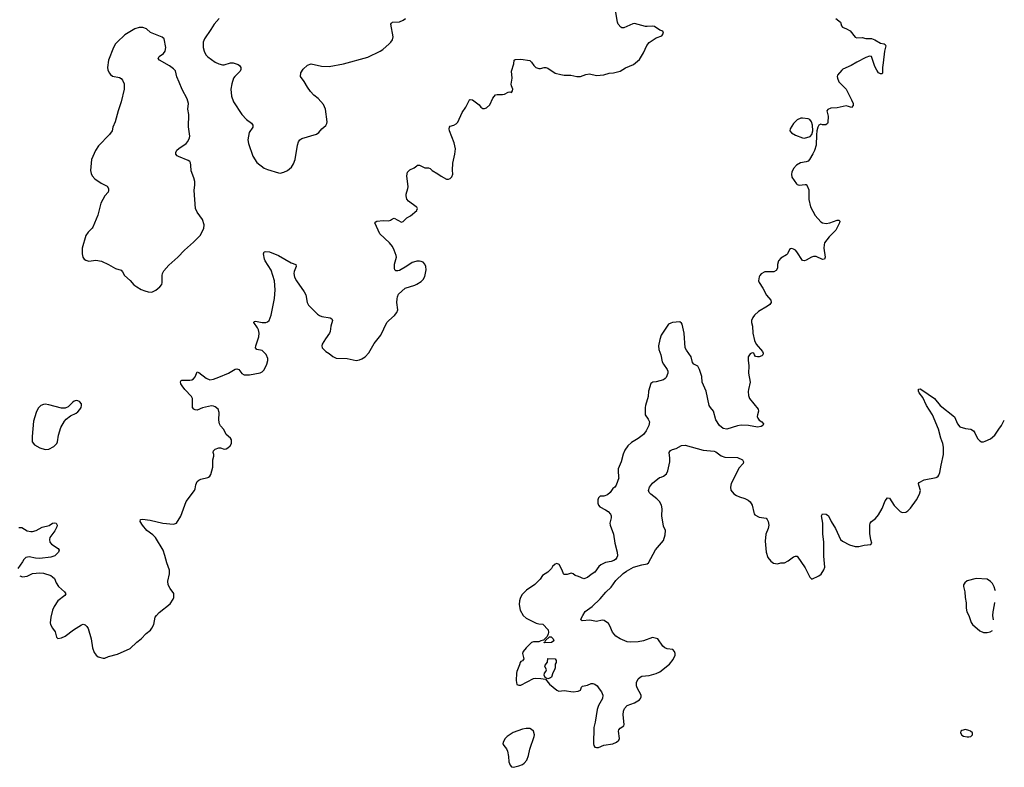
# Model space of a CAD drawing. Header units: inches. Extents: x 1682510 to 1839368, y 640758 to 791543.
# Tile 137 of 186: x 1825607 to 1836501, y 686791 to 695058. Entities that reach past the tile are written whole.
import ezdxf

# ---------------------------------------------------------------- set-up
doc = ezdxf.new("R2010")
doc.units = ezdxf.units.IN
doc.header["$MEASUREMENT"] = 0
for name, color, linetype in [('B8628', 7, 'Continuous'), ('B8629', 7, 'Continuous'), ('B8638', 7, 'Continuous'), ('B8639', 7, 'Continuous')]:
    doc.layers.add(name, color=color, linetype=linetype)

msp = doc.modelspace()

# ---------------------------------------------------------------- linework, layer by layer
at = {"layer": 'B8628', "color": 6, "elevation": 500}
for points in [[(1825607, 688907), (1825637, 688897), (1825690, 688904), (1825750, 688933), (1825830, 688940), (1825870, 688936), (1825950, 688910), (1825970, 688898), (1825990, 688877), (1826009, 688829), (1826037, 688790), (1826104, 688730), (1826117, 688710), (1826106, 688690), (1826030, 688630), (1825987, 688570), (1825970, 688530), (1825953, 688450), (1825945, 688390), (1825949, 688370), (1825970, 688331), (1826000, 688290), (1826014, 688230), (1826030, 688214), (1826070, 688222), (1826110, 688241), (1826202, 688310), (1826290, 688367), (1826310, 688372), (1826330, 688366), (1826350, 688348), (1826365, 688325), (1826399, 688210), (1826412, 688110), (1826430, 688061), (1826453, 688030), (1826474, 688014), (1826530, 687998), (1826550, 687999), (1826590, 688016), (1826690, 688042), (1826830, 688105), (1826904, 688176), (1826951, 688210), (1827006, 688270), (1827054, 688306), (1827070, 688328), (1827090, 688370), (1827107, 688450), (1827119, 688470), (1827150, 688502), (1827270, 688599), (1827306, 688650), (1827313, 688670), (1827312, 688712), (1827270, 688767), (1827250, 688810), (1827247, 688850), (1827264, 688930), (1827264, 688970), (1827233, 689053), (1827213, 689133), (1827193, 689190), (1827108, 689330), (1827080, 689360), (1827012, 689410), (1826967, 689470), (1826941, 689510), (1826945, 689530), (1826967, 689533), (1827050, 689524), (1827191, 689489), (1827310, 689479), (1827340, 689490), (1827390, 689568), (1827450, 689730), (1827540, 689850), (1827548, 689870), (1827554, 689914), (1827570, 689950), (1827590, 689967), (1827610, 689977), (1827690, 689996), (1827695, 690000)], [(1825598, 689442), (1825630, 689441), (1825690, 689405), (1825730, 689398), (1825750, 689399), (1825790, 689411), (1825854, 689446), (1825934, 689466), (1825970, 689491), (1825990, 689495), (1826010, 689490), (1826022, 689470), (1826016, 689450), (1825995, 689405), (1825942, 689330), (1825937, 689310), (1825942, 689282), (1825958, 689258), (1826032, 689210), (1826042, 689190), (1826036, 689170), (1825995, 689130), (1825950, 689114), (1825830, 689100), (1825782, 689102), (1825710, 689119), (1825673, 689110), (1825653, 689090), (1825638, 689062), (1825587, 688990)]]:
    msp.add_lwpolyline(points, dxfattribs=at)
at = {"layer": 'B8629', "color": 6}
for points, elevation in [([(1827815, 695070), (1827757, 695010), (1827722, 694950), (1827652, 694848), (1827638, 694810), (1827636, 694784), (1827638, 694750), (1827648, 694710), (1827666, 694670), (1827690, 694647), (1827769, 694590), (1827809, 694569), (1827850, 694558), (1827870, 694559), (1827941, 694579), (1827970, 694580), (1828023, 694563), (1828040, 694550), (1828052, 694530), (1828053, 694507), (1828045, 694490), (1827986, 694430), (1827974, 694410), (1827955, 694350), (1827943, 694290), (1827949, 694211), (1827972, 694150), (1828063, 694010), (1828116, 693956), (1828170, 693915), (1828187, 693890), (1828185, 693870), (1828146, 693810), (1828130, 693730), (1828138, 693690), (1828185, 693550), (1828230, 693478), (1828310, 693417), (1828350, 693401), (1828470, 693364), (1828490, 693362), (1828530, 693371), (1828570, 693390), (1828593, 693407), (1828613, 693427), (1828636, 693464), (1828653, 693510), (1828679, 693670), (1828692, 693708), (1828706, 693730), (1828730, 693743), (1828890, 693792), (1828916, 693810), (1828950, 693851), (1828993, 693887), (1829006, 693910), (1829008, 693930), (1828989, 694069), (1828970, 694121), (1828910, 694187), (1828863, 694223), (1828824, 694264), (1828791, 694310), (1828755, 694375), (1828715, 694430), (1828718, 694470), (1828742, 694510), (1828790, 694556), (1828830, 694568), (1828945, 694545), (1829030, 694540), (1829188, 694568), (1829457, 694643), (1829596, 694710), (1829625, 694730), (1829693, 694790), (1829714, 694810), (1829730, 694834), (1829739, 694870), (1829712, 695008), (1829719, 695021), (1829731, 695029), (1829810, 695035), (1829850, 695052), (1829876, 695070)], 600), ([(1830000, 692983), (1829995, 692990), (1829909, 693050), (1829890, 693075), (1829882, 693110), (1829883, 693130), (1829902, 693190), (1829904, 693210), (1829892, 693330), (1829896, 693370), (1829923, 693397), (1829970, 693419), (1830000, 693443)], 500), ([(1830000, 692386), (1829990, 692385), (1829950, 692371), (1829890, 692331), (1829810, 692286), (1829790, 692280), (1829770, 692282), (1829759, 692290), (1829755, 692310), (1829755, 692355), (1829775, 692430), (1829774, 692450), (1829751, 692510), (1829730, 692550), (1829700, 692590), (1829593, 692690), (1829535, 692810), (1829541, 692819), (1829558, 692830), (1829630, 692838), (1829690, 692835), (1829710, 692842), (1829730, 692857), (1829750, 692862), (1829830, 692819), (1829850, 692826), (1829890, 692867), (1829929, 692890), (1830000, 692948)], 500), ([(1827695, 690000), (1827709, 690011), (1827721, 690030), (1827743, 690110), (1827745, 690190), (1827753, 690233), (1827754, 690250), (1827747, 690270), (1827750, 690291), (1827770, 690310), (1827810, 690323), (1827830, 690322), (1827870, 690310), (1827890, 690313), (1827910, 690323), (1827935, 690345), (1827950, 690370), (1827950, 690410), (1827941, 690430), (1827891, 690471), (1827866, 690526), (1827830, 690567), (1827819, 690590), (1827811, 690630), (1827813, 690713), (1827801, 690750), (1827770, 690776), (1827750, 690785), (1827730, 690787), (1827630, 690767), (1827570, 690741), (1827550, 690742), (1827533, 690750), (1827518, 690770), (1827518, 690870), (1827507, 690890), (1827434, 690970), (1827405, 691010), (1827391, 691030), (1827385, 691055), (1827393, 691067), (1827402, 691070), (1827490, 691071), (1827510, 691075), (1827530, 691085), (1827548, 691110), (1827570, 691163), (1827590, 691158), (1827670, 691092), (1827710, 691076), (1827750, 691082), (1827810, 691103), (1827917, 691150), (1827990, 691192), (1828010, 691196), (1828030, 691188), (1828066, 691146), (1828091, 691131), (1828150, 691132), (1828266, 691154), (1828290, 691164), (1828310, 691185), (1828343, 691250), (1828354, 691290), (1828354, 691310), (1828334, 691354), (1828290, 691398), (1828230, 691410), (1828217, 691430), (1828220, 691450), (1828251, 691550), (1828256, 691590), (1828249, 691630), (1828239, 691650), (1828196, 691710), (1828201, 691719), (1828216, 691724), (1828290, 691710), (1828330, 691708), (1828350, 691715), (1828366, 691730), (1828389, 691790), (1828425, 691975), (1828434, 692070), (1828425, 692170), (1828388, 692288), (1828324, 692390), (1828316, 692410), (1828305, 692470), (1828310, 692490), (1828330, 692495), (1828369, 692491), (1828470, 692451), (1828610, 692370), (1828663, 692350), (1828664, 692330), (1828645, 692275), (1828641, 692250), (1828647, 692210), (1828668, 692170), (1828754, 692050), (1828774, 692014), (1828789, 691930), (1828802, 691902), (1828902, 691802), (1828925, 691785), (1828950, 691775), (1829042, 691762), (1829062, 691750), (1829067, 691730), (1829050, 691670), (1829043, 691610), (1829035, 691590), (1828990, 691530), (1828954, 691470), (1828949, 691450), (1828954, 691430), (1828962, 691422), (1828993, 691390), (1829030, 691367), (1829070, 691334), (1829110, 691315), (1829230, 691311), (1829330, 691290), (1829365, 691295), (1829394, 691306), (1829430, 691330), (1829470, 691375), (1829530, 691476), (1829603, 691570), (1829670, 691708), (1829690, 691732), (1829755, 691785), (1829780, 691820), (1829789, 691851), (1829780, 691930), (1829783, 691970), (1829786, 691994), (1829799, 692021), (1829872, 692088), (1829977, 692123), (1830000, 692135)], 500)]:
    msp.add_lwpolyline(points, dxfattribs=dict(at, elevation=elevation))
at = {"layer": 'B8629', "color": 6, "elevation": 600}
for points in [[(1826930, 694971), (1826882, 694958), (1826770, 694890), (1826686, 694810), (1826668, 694790), (1826644, 694750), (1826590, 694610), (1826579, 694530), (1826582, 694502), (1826596, 694470), (1826612, 694452), (1826635, 694435), (1826710, 694417), (1826730, 694406), (1826746, 694390), (1826761, 694350), (1826761, 694290), (1826729, 694149), (1826695, 694050), (1826662, 693930), (1826637, 693870), (1826629, 693830), (1826600, 693790), (1826478, 693662), (1826444, 693610), (1826402, 693510), (1826389, 693390), (1826396, 693356), (1826407, 693330), (1826437, 693297), (1826509, 693250), (1826576, 693216), (1826590, 693190), (1826590, 693170), (1826584, 693150), (1826549, 693110), (1826505, 693030), (1826470, 692896), (1826415, 692765), (1826408, 692752), (1826364, 692710), (1826340, 692670), (1826299, 692530), (1826297, 692470), (1826304, 692430), (1826320, 692410), (1826339, 692399), (1826370, 692388), (1826450, 692400), (1826510, 692388), (1826590, 692352), (1826667, 692307), (1826729, 692289), (1826745, 692270), (1826768, 692228), (1826830, 692172), (1826870, 692127), (1826902, 692102), (1826950, 692075), (1826990, 692061), (1827030, 692049), (1827070, 692045), (1827114, 692066), (1827157, 692103), (1827180, 692130), (1827184, 692150), (1827182, 692230), (1827185, 692250), (1827201, 692279), (1827256, 692344), (1827358, 692430), (1827430, 692510), (1827530, 692596), (1827602, 692670), (1827644, 692750), (1827649, 692790), (1827628, 692850), (1827569, 692929), (1827553, 692970), (1827536, 693170), (1827543, 693230), (1827543, 693270), (1827534, 693310), (1827505, 693385), (1827502, 693450), (1827495, 693475), (1827488, 693488), (1827470, 693502), (1827364, 693544), (1827350, 693551), (1827334, 693570), (1827333, 693590), (1827346, 693614), (1827367, 693633), (1827447, 693690), (1827466, 693710), (1827486, 693750), (1827488, 693770), (1827474, 693874), (1827477, 694010), (1827468, 694070), (1827473, 694130), (1827461, 694181), (1827405, 694285), (1827370, 694367), (1827347, 694427), (1827330, 694491), (1827310, 694515), (1827266, 694546), (1827154, 694610), (1827137, 694630), (1827149, 694650), (1827197, 694683), (1827215, 694710), (1827224, 694750), (1827207, 694847), (1827184, 694864), (1827055, 694915), (1827010, 694958), (1826970, 694970)], [(1826230, 690846), (1826210, 690839), (1826190, 690826), (1826142, 690778), (1826110, 690761), (1826070, 690761), (1825930, 690800), (1825890, 690805), (1825870, 690802), (1825841, 690790), (1825810, 690761), (1825790, 690713), (1825761, 690619), (1825743, 690450), (1825746, 690390), (1825770, 690358), (1825830, 690325), (1825890, 690304), (1825930, 690308), (1825983, 690337), (1826016, 690370), (1826026, 690390), (1826036, 690464), (1826061, 690550), (1826101, 690619), (1826120, 690640), (1826170, 690679), (1826230, 690706), (1826250, 690721), (1826272, 690748), (1826286, 690770), (1826291, 690790), (1826290, 690810), (1826270, 690835), (1826250, 690844)]]:
    msp.add_lwpolyline(points, close=True, dxfattribs=at)
at = {"layer": 'B8638', "color": 6, "elevation": 500}
for points in [[(1832234, 690000), (1832235, 689990), (1832206, 689910), (1832191, 689890), (1832168, 689872), (1832139, 689830), (1832110, 689805), (1832070, 689789), (1832030, 689789), (1832011, 689770), (1832004, 689750), (1832004, 689710), (1832011, 689690), (1832026, 689670), (1832090, 689639), (1832118, 689618), (1832143, 689590), (1832151, 689570), (1832151, 689549), (1832137, 689490), (1832141, 689470), (1832177, 689370), (1832190, 689270), (1832218, 689170), (1832220, 689130), (1832213, 689110), (1832199, 689090), (1832181, 689079), (1832152, 689068), (1832090, 689055), (1832037, 689030), (1832013, 689010), (1831970, 688949), (1831930, 688924), (1831890, 688889), (1831850, 688873), (1831790, 688901), (1831752, 688912), (1831729, 688929), (1831710, 688936), (1831663, 688923), (1831630, 688922), (1831622, 688930), (1831609, 688970), (1831574, 689034), (1831550, 689046), (1831530, 689038), (1831502, 689010), (1831490, 688988), (1831450, 688948), (1831392, 688910), (1831365, 688870), (1831308, 688812), (1831216, 688750), (1831164, 688696), (1831144, 688656), (1831136, 688630), (1831133, 688590), (1831146, 688530), (1831179, 688470), (1831210, 688440), (1831323, 688383), (1831350, 688376), (1831395, 688375), (1831454, 688310), (1831457, 688283), (1831455, 688265), (1831442, 688238), (1831404, 688196), (1831374, 688190), (1831350, 688179), (1831290, 688177), (1831270, 688169), (1831209, 688111), (1831177, 688070), (1831171, 688050), (1831185, 687990), (1831171, 687969), (1831150, 687959), (1831143, 687950), (1831137, 687923), (1831107, 687850), (1831103, 687830), (1831099, 687750), (1831108, 687708), (1831130, 687699), (1831150, 687699), (1831290, 687771), (1831310, 687776), (1831374, 687774), (1831424, 687764), (1831470, 687711), (1831550, 687642), (1831573, 687633), (1831630, 687639), (1831730, 687625), (1831786, 687634), (1831810, 687645), (1831823, 687677), (1831833, 687687), (1831890, 687699), (1831930, 687717), (1831950, 687717), (1831970, 687711), (1831995, 687690), (1832020, 687660), (1832044, 687624), (1832059, 687590), (1832055, 687550), (1832010, 687474), (1831996, 687430), (1831974, 687290), (1831960, 687230), (1831954, 687050), (1831959, 687030), (1831970, 687015), (1831990, 687008), (1832010, 687008), (1832070, 687036), (1832170, 687051), (1832210, 687067), (1832237, 687090), (1832244, 687110), (1832232, 687190), (1832235, 687205), (1832250, 687223), (1832290, 687248), (1832295, 687265), (1832283, 687370), (1832288, 687412), (1832299, 687441), (1832330, 687475), (1832410, 687504), (1832464, 687536), (1832476, 687550), (1832484, 687570), (1832483, 687590), (1832437, 687670), (1832431, 687690), (1832431, 687730), (1832451, 687769), (1832471, 687789), (1832490, 687799), (1832570, 687805), (1832650, 687828), (1832690, 687846), (1832795, 687930), (1832837, 687983), (1832858, 688030), (1832861, 688050), (1832853, 688073), (1832832, 688092), (1832770, 688100), (1832744, 688110), (1832723, 688130), (1832668, 688210), (1832610, 688225), (1832510, 688190), (1832450, 688179), (1832370, 688173), (1832330, 688179), (1832250, 688210), (1832201, 688241), (1832165, 688285), (1832135, 688355), (1832120, 688380), (1832075, 688415), (1832050, 688418), (1831990, 688402), (1831916, 688416), (1831830, 688410), (1831819, 688419), (1831816, 688430), (1831836, 688470), (1831865, 688515), (1831941, 688570), (1832030, 688654), (1832093, 688727), (1832150, 688783), (1832202, 688858), (1832285, 688935), (1832320, 688960), (1832398, 689002), (1832490, 689030), (1832550, 689041), (1832564, 689050), (1832643, 689197), (1832730, 689299), (1832750, 689362), (1832752, 689410), (1832730, 689458), (1832711, 689570), (1832715, 689650), (1832708, 689690), (1832686, 689730), (1832658, 689758), (1832589, 689810), (1832572, 689830), (1832563, 689850), (1832577, 689890), (1832610, 689933), (1832686, 689994), (1832704, 690000)], [(1833514, 690000), (1833479, 689930), (1833471, 689890), (1833477, 689857), (1833510, 689816), (1833538, 689798), (1833570, 689782), (1833630, 689764), (1833666, 689746), (1833688, 689728), (1833710, 689690), (1833728, 689608), (1833733, 689593), (1833742, 689582), (1833790, 689558), (1833865, 689545), (1833879, 689530), (1833889, 689509), (1833894, 689470), (1833887, 689433), (1833861, 689370), (1833856, 689290), (1833867, 689170), (1833885, 689110), (1833918, 689070), (1833948, 689048), (1833990, 689039), (1834029, 689051), (1834070, 689051), (1834110, 689073), (1834170, 689118), (1834190, 689127), (1834210, 689126), (1834298, 688998), (1834350, 688892), (1834370, 688872), (1834450, 688908), (1834473, 688927), (1834506, 688974), (1834516, 689004), (1834505, 689125), (1834503, 689283), (1834494, 689370), (1834493, 689490), (1834478, 689570), (1834490, 689593), (1834530, 689588), (1834555, 689570), (1834585, 689510), (1834635, 689430), (1834689, 689310), (1834711, 689291), (1834789, 689251), (1834850, 689234), (1834890, 689234), (1834950, 689248), (1835025, 689255), (1835036, 689270), (1835026, 689306), (1835015, 689375), (1835013, 689467), (1835017, 689490), (1835030, 689510), (1835077, 689543), (1835110, 689584), (1835148, 689652), (1835183, 689737), (1835208, 689770), (1835210, 689772), (1835230, 689766), (1835284, 689684), (1835350, 689618), (1835370, 689610), (1835410, 689612), (1835433, 689627), (1835462, 689658), (1835528, 689750), (1835563, 689810), (1835572, 689850), (1835554, 689910), (1835553, 689930), (1835560, 689940), (1835616, 689970), (1835746, 689994), (1835755, 690000)], [(1836402, 688743), (1836401, 688750), (1836390, 688786), (1836370, 688824), (1836350, 688847), (1836310, 688871), (1836190, 688877), (1836089, 688851), (1836065, 688830), (1836051, 688810), (1836048, 688790), (1836063, 688730), (1836067, 688670), (1836080, 688610), (1836080, 688550), (1836087, 688510), (1836107, 688470), (1836133, 688393), (1836150, 688371), (1836230, 688301), (1836270, 688283), (1836310, 688283), (1836346, 688290), (1836372, 688303)], [(1836381, 688420), (1836375, 688470), (1836377, 688510), (1836392, 688588), (1836395, 688614)]]:
    msp.add_lwpolyline(points, dxfattribs=at)
for points in [[(1831410, 688168), (1831408, 688172), (1831422, 688178), (1831426, 688194), (1831468, 688232), (1831488, 688232), (1831510, 688212), (1831515, 688190), (1831490, 688169)], [(1831450, 687768), (1831422, 687782), (1831409, 687809), (1831414, 687830), (1831429, 687850), (1831434, 687870), (1831418, 687910), (1831420, 687920), (1831447, 687953), (1831450, 687992), (1831530, 687991), (1831542, 687970), (1831542, 687950), (1831531, 687930), (1831531, 687890), (1831525, 687870), (1831505, 687835), (1831490, 687788), (1831481, 687779)], [(1831210, 687219), (1831170, 687212), (1831066, 687174), (1830999, 687130), (1830979, 687110), (1830955, 687070), (1830954, 687050), (1830962, 687030), (1830993, 686993), (1831004, 686970), (1831014, 686910), (1831018, 686850), (1831033, 686813), (1831050, 686797), (1831070, 686791), (1831130, 686808), (1831170, 686822), (1831190, 686836), (1831218, 686870), (1831238, 686922), (1831250, 686990), (1831300, 687130), (1831304, 687150), (1831290, 687189), (1831270, 687209), (1831250, 687219)], [(1836070, 687209), (1836030, 687197), (1836021, 687190), (1836016, 687170), (1836030, 687146), (1836050, 687136), (1836090, 687126), (1836110, 687126), (1836130, 687132), (1836148, 687150), (1836148, 687170), (1836128, 687190), (1836110, 687199)]]:
    msp.add_lwpolyline(points, close=True, dxfattribs=at)
at = {"layer": 'B8639', "color": 6, "elevation": 500}
for points in [[(1830000, 693443), (1830010, 693451), (1830030, 693451), (1830090, 693420), (1830130, 693420), (1830150, 693413), (1830172, 693392), (1830235, 693355), (1830270, 693327), (1830330, 693295), (1830350, 693295), (1830370, 693302), (1830390, 693321), (1830401, 693350), (1830394, 693394), (1830398, 693470), (1830423, 693570), (1830427, 693630), (1830415, 693695), (1830362, 693830), (1830358, 693850), (1830361, 693870), (1830370, 693879), (1830410, 693891), (1830435, 693905), (1830456, 693924), (1830504, 694030), (1830542, 694090), (1830583, 694170), (1830590, 694175), (1830616, 694170), (1830690, 694117), (1830710, 694091), (1830730, 694075), (1830750, 694077), (1830770, 694083), (1830810, 694118), (1830842, 694190), (1830870, 694228), (1830890, 694232), (1830950, 694229), (1830970, 694234), (1831010, 694257), (1831030, 694259), (1831050, 694254), (1831061, 694270), (1831062, 694290), (1831047, 694327), (1831045, 694345), (1831055, 694410), (1831050, 694490), (1831075, 694570), (1831079, 694610), (1831090, 694619), (1831150, 694623), (1831250, 694605), (1831270, 694590), (1831295, 694550), (1831316, 694530), (1831350, 694519), (1831370, 694519), (1831410, 694530), (1831430, 694528), (1831450, 694520), (1831530, 694467), (1831594, 694450), (1831630, 694445), (1831704, 694444), (1831770, 694430), (1831810, 694430), (1831870, 694453), (1831910, 694458), (1831990, 694440), (1832070, 694448), (1832130, 694466), (1832178, 694470), (1832250, 694490), (1832310, 694525), (1832398, 694562), (1832464, 694616), (1832510, 694690), (1832546, 694774), (1832570, 694805), (1832650, 694857), (1832710, 694881), (1832732, 694908), (1832722, 694930), (1832690, 694941), (1832630, 694984), (1832610, 694987), (1832550, 694981), (1832530, 694983), (1832410, 695015), (1832390, 695012), (1832290, 694969), (1832270, 694969), (1832257, 694977), (1832230, 695009), (1832223, 695030), (1832200, 695160)], [(1834636, 695070), (1834687, 695030), (1834699, 694990), (1834710, 694975), (1834756, 694956), (1834794, 694934), (1834850, 694866), (1834870, 694858), (1834930, 694860), (1834970, 694849), (1835030, 694849), (1835070, 694836), (1835130, 694800), (1835172, 694792), (1835184, 694784), (1835190, 694770), (1835175, 694710), (1835161, 694579), (1835152, 694530), (1835154, 694466), (1835150, 694459), (1835130, 694458), (1835110, 694470), (1835090, 694498), (1835070, 694540), (1835030, 694650), (1835010, 694656), (1834970, 694641), (1834870, 694590), (1834808, 694552), (1834715, 694510), (1834702, 694498), (1834656, 694444), (1834650, 694430), (1834654, 694410), (1834670, 694370), (1834752, 694290), (1834812, 694172), (1834827, 694130), (1834828, 694110), (1834810, 694088), (1834779, 694099), (1834750, 694104), (1834650, 694085), (1834582, 694078), (1834550, 694065), (1834539, 694050), (1834552, 693990), (1834550, 693922), (1834545, 693910), (1834525, 693895), (1834490, 693894), (1834470, 693901), (1834450, 693890), (1834438, 693870), (1834428, 693830), (1834424, 693784), (1834420, 693670), (1834402, 693610), (1834384, 693576), (1834347, 693513), (1834330, 693495), (1834310, 693486), (1834245, 693475), (1834202, 693450), (1834170, 693411), (1834150, 693370), (1834146, 693350), (1834150, 693317), (1834201, 693241), (1834210, 693234), (1834230, 693229), (1834297, 693237), (1834310, 693234), (1834321, 693221), (1834337, 693177), (1834339, 693070), (1834358, 692990), (1834381, 692941), (1834410, 692892), (1834470, 692824), (1834490, 692810), (1834530, 692805), (1834570, 692813), (1834650, 692840), (1834670, 692840), (1834682, 692830), (1834677, 692810), (1834637, 692730), (1834565, 692655), (1834512, 692590), (1834507, 692570), (1834506, 692530), (1834518, 692430), (1834510, 692409), (1834490, 692406), (1834419, 692439), (1834390, 692441), (1834368, 692432), (1834310, 692399), (1834290, 692392), (1834270, 692395), (1834206, 692490), (1834190, 692508), (1834170, 692520), (1834150, 692526), (1834137, 692523), (1834125, 692515), (1834102, 692470), (1834090, 692456), (1834030, 692420), (1834002, 692390), (1833991, 692350), (1833991, 692310), (1833977, 692283), (1833950, 692271), (1833850, 692268), (1833812, 692248), (1833795, 692230), (1833787, 692213), (1833781, 692170), (1833789, 692150), (1833830, 692090), (1833871, 692010), (1833916, 691956), (1833920, 691930), (1833907, 691910), (1833882, 691890), (1833783, 691830), (1833737, 691790), (1833717, 691763), (1833705, 691730), (1833705, 691710), (1833714, 691670), (1833718, 691590), (1833736, 691510), (1833757, 691470), (1833825, 691390), (1833834, 691370), (1833828, 691350), (1833818, 691342), (1833790, 691331), (1833770, 691330), (1833750, 691332), (1833736, 691350), (1833729, 691369), (1833710, 691374), (1833690, 691361), (1833668, 691330), (1833667, 691293), (1833675, 691230), (1833669, 691150), (1833689, 691050), (1833669, 690970), (1833668, 690948), (1833670, 690902), (1833682, 690870), (1833776, 690750), (1833781, 690730), (1833770, 690690), (1833768, 690670), (1833773, 690650), (1833790, 690630), (1833819, 690610), (1833835, 690590), (1833831, 690570), (1833810, 690559), (1833769, 690551), (1833670, 690569), (1833590, 690575), (1833550, 690568), (1833430, 690530), (1833390, 690538), (1833349, 690570), (1833310, 690634), (1833285, 690730), (1833249, 690769), (1833237, 690790), (1833203, 690950), (1833159, 691050), (1833153, 691113), (1833128, 691190), (1833110, 691227), (1833067, 691247), (1833050, 691266), (1833037, 691330), (1832983, 691403), (1832971, 691430), (1832958, 691590), (1832938, 691690), (1832930, 691702), (1832910, 691716), (1832830, 691708), (1832810, 691703), (1832786, 691690), (1832706, 691570), (1832690, 691522), (1832676, 691450), (1832680, 691410), (1832700, 691350), (1832716, 691276), (1832729, 691250), (1832770, 691190), (1832779, 691170), (1832779, 691150), (1832758, 691102), (1832750, 691090), (1832730, 691075), (1832650, 691054), (1832612, 691050), (1832590, 691035), (1832563, 690950), (1832560, 690890), (1832530, 690790), (1832529, 690771), (1832529, 690690), (1832562, 690642), (1832577, 690610), (1832569, 690571), (1832540, 690510), (1832510, 690470), (1832450, 690425), (1832377, 690383), (1832336, 690344), (1832303, 690297), (1832285, 690255), (1832263, 690170), (1832229, 690091), (1832227, 690070), (1832234, 690000)], [(1830000, 692948), (1830002, 692950), (1830009, 692970), (1830000, 692983)], [(1830000, 692135), (1830050, 692162), (1830070, 692183), (1830090, 692219), (1830106, 692290), (1830102, 692330), (1830090, 692355), (1830070, 692375), (1830050, 692385), (1830030, 692388), (1830000, 692386)], [(1835755, 690000), (1835770, 690010), (1835778, 690022), (1835788, 690050), (1835801, 690130), (1835830, 690250), (1835829, 690329), (1835821, 690370), (1835798, 690430), (1835772, 690530), (1835707, 690687), (1835640, 690790), (1835601, 690881), (1835560, 690930), (1835550, 690950), (1835550, 690971), (1835570, 690977), (1835590, 690966), (1835727, 690870), (1835792, 690792), (1835950, 690665), (1835982, 690590), (1836010, 690557), (1836070, 690536), (1836130, 690529), (1836162, 690510), (1836176, 690490), (1836206, 690426), (1836230, 690402), (1836250, 690391), (1836270, 690391), (1836290, 690397), (1836350, 690424), (1836398, 690462), (1836440, 690530), (1836471, 690569), (1836501, 690628)], [(1832704, 690000), (1832731, 690009), (1832764, 690036), (1832777, 690070), (1832801, 690170), (1832802, 690210), (1832793, 690270), (1832806, 690294), (1832830, 690305), (1832870, 690315), (1832930, 690350), (1832970, 690354), (1833170, 690298), (1833290, 690288), (1833310, 690279), (1833370, 690235), (1833410, 690219), (1833550, 690218), (1833603, 690190), (1833616, 690170), (1833613, 690150), (1833563, 690097), (1833514, 690000)]]:
    msp.add_lwpolyline(points, dxfattribs=at)
msp.add_lwpolyline([(1834270, 693970), (1834250, 693968), (1834210, 693950), (1834170, 693910), (1834130, 693850), (1834127, 693830), (1834146, 693806), (1834190, 693782), (1834270, 693750), (1834290, 693747), (1834353, 693767), (1834372, 693788), (1834384, 693830), (1834379, 693890), (1834368, 693928), (1834350, 693955), (1834330, 693962)], close=True, dxfattribs=at)

doc.saveas('drawing.dxf')
